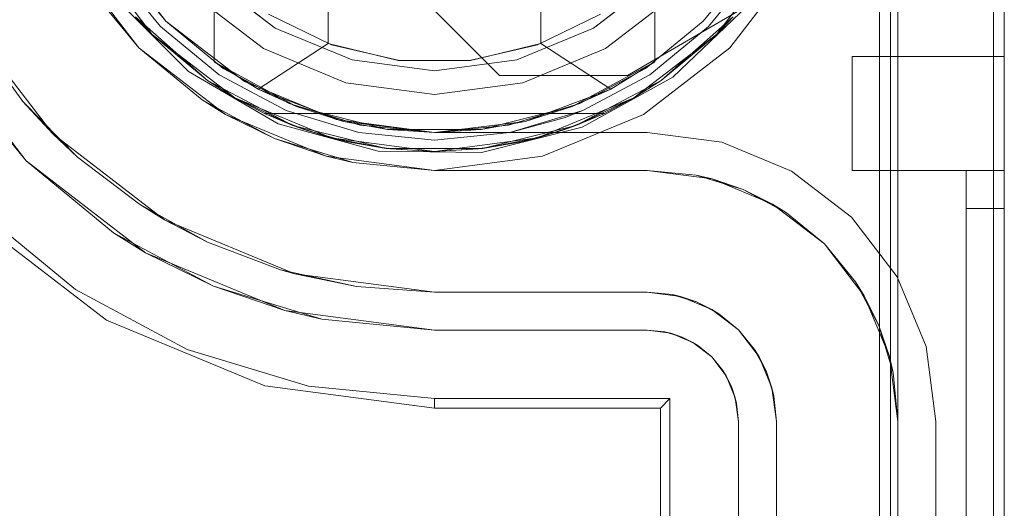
# Model space of a CAD drawing. Extents: x -620 to 300, y 62 to 1112.
# Tile 155 of 200: x 168.404 to 168.606, y 604.996 to 605.097. Entities that reach past the tile are written whole.
import ezdxf

# ---------------------------------------------------------------- set-up
doc = ezdxf.new("R2010")
doc.units = 0
doc.layers.get('0').update_dxf_attribs({"lineweight": 13})

# ---------------------------------------------------------------- blocks, each defined once
blk = doc.blocks.new('Referenz-A06CPVRZL0')
at = {"color": 7, "linetype": 'ByBlock', "lineweight": 13, "ltscale": 0.13}
for p, q in [((168.4439, 605.08806), (168.4439, 605.21534)), ((168.53453, 605.21534), (168.53453, 605.08806)), ((168.46734, 605.21158), (168.46734, 605.09182)), ((168.51109, 605.09182), (168.51109, 605.21158)), ((168.43121, 605.0937), (168.41818, 605.11069)), ((168.41818, 605.11069), (168.43121, 605.0937)), ((168.56026, 605.11069), (168.54722, 605.0937)), ((168.54722, 605.0937), (168.56026, 605.11069)), ((168.4439, 605.10686), (168.4439, 605.08806)), ((168.53453, 605.08806), (168.53453, 605.10686)), ((168.44258, 605.08422), (168.42777, 605.09735)), ((168.42777, 605.09735), (168.43121, 605.0937)), ((168.42777, 605.09735), (168.43121, 605.0937)), ((168.42777, 605.09735), (168.44258, 605.08422)), ((168.46803, 605.09158), (168.4551, 605.09785)), ((168.52334, 605.09785), (168.51041, 605.09158)), ((168.55066, 605.09735), (168.53586, 605.08422)), ((168.53586, 605.08422), (168.55066, 605.09735)), ((168.54722, 605.0937), (168.55066, 605.09735)), ((168.54722, 605.0937), (168.55066, 605.09735)), ((168.43121, 605.0937), (168.44258, 605.08422)), ((168.4482, 605.08066), (168.43121, 605.0937)), ((168.43121, 605.0937), (168.44258, 605.08422)), ((168.43121, 605.0937), (168.4482, 605.08066)), ((168.54722, 605.0937), (168.53023, 605.08066)), ((168.53023, 605.08066), (168.54722, 605.0937)), ((168.53586, 605.08422), (168.54722, 605.0937)), ((168.53586, 605.08422), (168.54722, 605.0937)), ((168.46734, 605.09182), (168.45297, 605.08249)), ((168.48179, 605.08838), (168.46734, 605.09182)), ((168.48203, 605.08836), (168.46803, 605.09158)), ((168.51041, 605.09158), (168.4964, 605.08836)), ((168.51109, 605.09182), (168.49664, 605.08838)), ((168.52547, 605.08249), (168.51109, 605.09182)), ((168.49664, 605.08838), (168.48179, 605.08838)), ((168.4439, 605.08806), (168.45297, 605.08249)), ((168.46088, 605.0789), (168.4439, 605.08806)), ((168.45297, 605.08249), (168.4439, 605.08806)), ((168.4439, 605.08806), (168.4439, 605.08806)), ((168.4964, 605.08836), (168.48203, 605.08836)), ((168.53453, 605.08806), (168.51756, 605.0789)), ((168.52547, 605.08249), (168.53453, 605.08806)), ((168.53453, 605.08806), (168.52547, 605.08249)), ((168.53453, 605.08806), (168.53453, 605.08806)), ((168.44258, 605.08422), (168.4482, 605.08066)), ((168.4601, 605.07501), (168.44258, 605.08422)), ((168.44258, 605.08422), (168.4482, 605.08066)), ((168.44258, 605.08422), (168.4601, 605.07501)), ((168.45297, 605.08249), (168.46088, 605.0789)), ((168.45297, 605.08249), (168.47055, 605.07584)), ((168.50788, 605.07584), (168.52547, 605.08249)), ((168.51756, 605.0789), (168.52547, 605.08249)), ((168.53586, 605.08422), (168.51833, 605.07501)), ((168.51833, 605.07501), (168.53586, 605.08422)), ((168.53023, 605.08066), (168.53586, 605.08422)), ((168.53023, 605.08066), (168.53586, 605.08422)), ((168.4482, 605.08066), (168.45428, 605.07748)), ((168.46799, 605.07246), (168.4482, 605.08066)), ((168.4482, 605.08066), (168.4601, 605.07501)), ((168.4482, 605.08066), (168.46799, 605.07246)), ((168.53023, 605.08066), (168.51045, 605.07246)), ((168.51045, 605.07246), (168.53023, 605.08066)), ((168.51833, 605.07501), (168.53023, 605.08066)), ((168.52416, 605.07748), (168.53023, 605.08066)), ((168.47957, 605.07417), (168.46088, 605.0789)), ((168.46088, 605.0789), (168.47055, 605.07584)), ((168.51756, 605.0789), (168.49886, 605.07417)), ((168.50788, 605.07584), (168.51756, 605.0789)), ((168.45428, 605.07748), (168.4601, 605.07501)), ((168.45428, 605.07748), (168.46264, 605.0741)), ((168.52416, 605.07748), (168.45428, 605.07748)), ((168.45428, 605.07748), (168.45428, 605.07748)), ((168.45428, 605.07748), (168.46264, 605.0741)), ((168.52416, 605.07748), (168.45428, 605.07748)), ((168.5158, 605.0741), (168.52416, 605.07748)), ((168.5158, 605.0741), (168.52416, 605.07748)), ((168.51833, 605.07501), (168.52416, 605.07748)), ((168.52416, 605.07748), (168.52416, 605.07748)), ((168.4601, 605.07501), (168.46264, 605.0741)), ((168.47932, 605.07027), (168.4601, 605.07501)), ((168.4601, 605.07501), (168.46799, 605.07246)), ((168.4601, 605.07501), (168.47932, 605.07027)), ((168.47055, 605.07584), (168.47957, 605.07417)), ((168.47055, 605.07584), (168.48922, 605.07358)), ((168.48922, 605.07358), (168.50788, 605.07584)), ((168.49886, 605.07417), (168.50788, 605.07584)), ((168.51833, 605.07501), (168.49911, 605.07027)), ((168.49911, 605.07027), (168.51833, 605.07501)), ((168.51045, 605.07246), (168.51833, 605.07501)), ((168.5158, 605.0741), (168.51833, 605.07501)), ((168.46264, 605.0741), (168.46501, 605.07343)), ((168.46264, 605.0741), (168.46799, 605.07246)), ((168.47132, 605.07165), (168.46264, 605.0741)), ((168.46501, 605.07343), (168.46936, 605.0722)), ((168.46799, 605.07246), (168.47132, 605.07165)), ((168.48922, 605.06967), (168.46799, 605.07246)), ((168.46799, 605.07246), (168.47932, 605.07027)), ((168.46799, 605.07246), (168.48922, 605.06967)), ((168.46936, 605.0722), (168.47132, 605.07165)), ((168.49886, 605.07417), (168.47957, 605.07417)), ((168.47957, 605.07417), (168.48922, 605.07358)), ((168.48922, 605.07358), (168.49886, 605.07417)), ((168.51045, 605.07246), (168.48922, 605.06967)), ((168.48922, 605.06967), (168.51045, 605.07246)), ((168.49911, 605.07027), (168.51045, 605.07246)), ((168.5158, 605.0741), (168.50712, 605.07165)), ((168.50712, 605.07165), (168.51045, 605.07246)), ((168.50712, 605.07165), (168.50907, 605.0722)), ((168.50907, 605.0722), (168.51343, 605.07343)), ((168.51045, 605.07246), (168.5158, 605.0741)), ((168.51343, 605.07343), (168.5158, 605.0741)), ((168.47132, 605.07165), (168.47932, 605.07027)), ((168.47132, 605.07165), (168.48021, 605.07017)), ((168.47132, 605.07165), (168.48021, 605.07017)), ((168.47932, 605.07027), (168.48021, 605.07017)), ((168.49911, 605.07027), (168.47932, 605.07027)), ((168.47932, 605.07027), (168.48922, 605.06967)), ((168.47932, 605.07027), (168.49911, 605.07027)), ((168.48021, 605.07017), (168.48922, 605.06967)), ((168.48021, 605.07017), (168.48922, 605.06967)), ((168.48922, 605.06967), (168.49911, 605.07027)), ((168.48922, 605.06967), (168.49822, 605.07017)), ((168.48922, 605.06967), (168.49822, 605.07017)), ((168.49822, 605.07017), (168.50712, 605.07165)), ((168.49822, 605.07017), (168.50712, 605.07165)), ((168.49822, 605.07017), (168.49911, 605.07027)), ((168.49911, 605.07027), (168.50712, 605.07165))]:
    blk.add_line(p, q, dxfattribs=at)
at = {"color": 251, "linetype": 'ByBlock', "lineweight": 13, "ltscale": 0.13, "true_color": 0x636363}
for p, q in [((168.58072, 605.1517), (168.58072, 602.57358)), ((168.6064, 602.57358), (168.6064, 605.1517)), ((168.60415, 605.13582), (168.60415, 602.59076)), ((168.43397, 605.09646), (168.42156, 605.11264)), ((168.42156, 605.11264), (168.43397, 605.09646)), ((168.41479, 605.10873), (168.42845, 605.09093)), ((168.54998, 605.09093), (168.56364, 605.10873)), ((168.50259, 605.0853), (168.48165, 605.10623)), ((168.50259, 605.0853), (168.48165, 605.10623)), ((168.42361, 605.10116), (168.43868, 605.0861)), ((168.55364, 605.09967), (168.5289, 605.0853)), ((168.55364, 605.09967), (168.5289, 605.0853)), ((168.53824, 605.08496), (168.55364, 605.09967)), ((168.45015, 605.08404), (168.43397, 605.09646)), ((168.43397, 605.09646), (168.45015, 605.08404)), ((168.40525, 605.06773), (168.38638, 605.09233)), ((168.42845, 605.09093), (168.44625, 605.07728)), ((168.53219, 605.07728), (168.54998, 605.09093)), ((168.39048, 605.08573), (168.40525, 605.06773)), ((168.43868, 605.0861), (168.45709, 605.07537)), ((168.5289, 605.0853), (168.50259, 605.0853)), ((168.50259, 605.0853), (168.50259, 605.0853)), ((168.5289, 605.0853), (168.50259, 605.0853)), ((168.51959, 605.07466), (168.53824, 605.08496)), ((168.5289, 605.0853), (168.5289, 605.0853)), ((168.469, 605.07624), (168.45015, 605.08404)), ((168.45015, 605.08404), (168.469, 605.07624)), ((168.44625, 605.07728), (168.46698, 605.06869)), ((168.48922, 605.07358), (168.469, 605.07624)), ((168.469, 605.07624), (168.48922, 605.07358)), ((168.51146, 605.06869), (168.53219, 605.07728)), ((168.45709, 605.07537), (168.47762, 605.0697)), ((168.49893, 605.06946), (168.51959, 605.07466)), ((168.53297, 605.07358), (168.48922, 605.07358)), ((168.48922, 605.07358), (168.53297, 605.07358)), ((168.48922, 605.07358), (168.48922, 605.07358)), ((168.54833, 605.07155), (168.53297, 605.07358)), ((168.53297, 605.07358), (168.54833, 605.07155)), ((168.53297, 605.07358), (168.53297, 605.07358)), ((168.56265, 605.06562), (168.54833, 605.07155)), ((168.54833, 605.07155), (168.56265, 605.06562)), ((168.46698, 605.06869), (168.48922, 605.06576)), ((168.47762, 605.0697), (168.49893, 605.06946)), ((168.48922, 605.06576), (168.51146, 605.06869)), ((168.40525, 605.06773), (168.42324, 605.05296)), ((168.42984, 605.04886), (168.40525, 605.06773)), ((168.57495, 605.05619), (168.56265, 605.06562)), ((168.56265, 605.06562), (168.57495, 605.05619)), ((168.39391, 605.05639), (168.42182, 605.03497)), ((168.3953, 605.05779), (168.41543, 605.04127)), ((168.58439, 605.04389), (168.57495, 605.05619)), ((168.57495, 605.05619), (168.58439, 605.04389)), ((168.44377, 605.04199), (168.42324, 605.05296)), ((168.42324, 605.05296), (168.42984, 605.04886)), ((168.42984, 605.04886), (168.44377, 605.04199)), ((168.45848, 605.037), (168.42984, 605.04886)), ((168.59032, 605.02957), (168.58439, 605.04389)), ((168.58439, 605.04389), (168.59032, 605.02957)), ((168.46605, 605.03523), (168.44377, 605.04199)), ((168.44377, 605.04199), (168.45848, 605.037)), ((168.41543, 605.04127), (168.43839, 605.029)), ((168.45848, 605.037), (168.46605, 605.03523)), ((168.48922, 605.03295), (168.45848, 605.037)), ((168.42182, 605.03497), (168.45433, 605.0215)), ((168.46605, 605.03523), (168.48922, 605.03295)), ((168.48922, 605.03295), (168.53297, 605.03295)), ((168.53297, 605.03295), (168.48922, 605.03295)), ((168.48922, 605.03295), (168.48922, 605.03295)), ((168.53297, 605.03295), (168.53782, 605.03231)), ((168.53663, 605.03259), (168.53297, 605.03295)), ((168.53297, 605.03295), (168.53663, 605.03259)), ((168.53297, 605.03295), (168.53297, 605.03295)), ((168.53782, 605.03231), (168.53663, 605.03259)), ((168.53663, 605.03259), (168.54014, 605.03152)), ((168.54014, 605.03152), (168.53782, 605.03231)), ((168.53782, 605.03231), (168.54234, 605.03044)), ((168.54234, 605.03044), (168.54014, 605.03152)), ((168.54014, 605.03152), (168.54338, 605.02979)), ((168.54338, 605.02979), (168.54234, 605.03044)), ((168.54234, 605.03044), (168.54623, 605.02746)), ((168.54623, 605.02746), (168.54338, 605.02979)), ((168.54338, 605.02979), (168.54623, 605.02746)), ((168.43839, 605.029), (168.46331, 605.02144)), ((168.59234, 605.0142), (168.59032, 605.02957)), ((168.59032, 605.02957), (168.59234, 605.0142)), ((168.54623, 605.02746), (168.54921, 605.02358)), ((168.54856, 605.02462), (168.54623, 605.02746)), ((168.54623, 605.02746), (168.54856, 605.02462)), ((168.54921, 605.02358), (168.54856, 605.02462)), ((168.54856, 605.02462), (168.55029, 605.02138)), ((168.54921, 605.02358), (168.55108, 605.01905)), ((168.55029, 605.02138), (168.54921, 605.02358)), ((168.45433, 605.0215), (168.48922, 605.01691)), ((168.46331, 605.02144), (168.48922, 605.01889)), ((168.55108, 605.01905), (168.55029, 605.02138)), ((168.55029, 605.02138), (168.55136, 605.01786)), ((168.48922, 605.01889), (168.53765, 605.01889)), ((168.48922, 605.01691), (168.48922, 605.01889)), ((168.53568, 605.01691), (168.53765, 605.01889)), ((168.53765, 605.01889), (168.53765, 602.70639)), ((168.55136, 605.01786), (168.55108, 605.01905)), ((168.55108, 605.01905), (168.55172, 605.0142)), ((168.55172, 605.0142), (168.55136, 605.01786)), ((168.55136, 605.01786), (168.55172, 605.0142)), ((168.48922, 605.01691), (168.53568, 605.01691)), ((168.53568, 605.01691), (168.53568, 602.70837)), ((168.55172, 605.0142), (168.55172, 602.71108)), ((168.55172, 602.71108), (168.55172, 605.0142)), ((168.55172, 605.0142), (168.55172, 605.0142)), ((168.59234, 602.71108), (168.59234, 605.0142)), ((168.59234, 605.0142), (168.59234, 602.71108)), ((168.59234, 605.0142), (168.59234, 605.0142))]:
    blk.add_line(p, q, dxfattribs=at)
at = {"color": 9, "linetype": 'ByBlock', "lineweight": 13, "ltscale": 0.13, "true_color": 0xc1c9c4}
for p, q in [((168.58297, 605.1517), (168.58297, 604.09701)), ((168.58453, 605.1517), (168.58453, 602.57358)), ((168.58453, 605.0142), (168.58453, 605.1517)), ((168.6064, 602.57358), (168.6064, 605.1517)), ((168.6064, 602.57358), (168.6064, 605.1517)), ((168.42845, 605.09093), (168.41479, 605.10873)), ((168.42296, 605.10743), (168.43287, 605.09535)), ((168.43287, 605.09535), (168.42296, 605.10743)), ((168.42426, 605.1083), (168.43397, 605.09646)), ((168.54446, 605.09646), (168.55418, 605.1083)), ((168.54557, 605.09535), (168.55548, 605.10743)), ((168.55548, 605.10743), (168.54557, 605.09535)), ((168.44295, 605.10543), (168.4565, 605.09503)), ((168.4565, 605.09503), (168.44295, 605.10543)), ((168.52194, 605.09503), (168.53549, 605.10543)), ((168.53549, 605.10543), (168.52194, 605.09503)), ((168.41776, 605.10396), (168.42845, 605.09093)), ((168.4395, 605.10198), (168.45406, 605.09081)), ((168.4395, 605.10198), (168.45406, 605.09081)), ((168.52437, 605.09081), (168.53894, 605.10198)), ((168.52437, 605.09081), (168.53894, 605.10198)), ((168.41077, 605.07326), (168.39314, 605.09623)), ((168.43287, 605.09535), (168.44495, 605.08544)), ((168.44495, 605.08544), (168.43287, 605.09535)), ((168.43397, 605.09646), (168.44581, 605.08674)), ((168.4565, 605.09503), (168.47228, 605.08849)), ((168.47228, 605.08849), (168.4565, 605.09503)), ((168.50615, 605.08849), (168.52194, 605.09503)), ((168.52194, 605.09503), (168.50615, 605.08849)), ((168.53262, 605.08674), (168.54446, 605.09646)), ((168.53349, 605.08544), (168.54557, 605.09535)), ((168.54557, 605.09535), (168.53349, 605.08544)), ((168.39515, 605.0929), (168.4046, 605.07996)), ((168.44625, 605.07728), (168.42845, 605.09093)), ((168.42845, 605.09093), (168.44147, 605.08025)), ((168.45406, 605.09081), (168.47102, 605.08378)), ((168.45406, 605.09081), (168.47102, 605.08378)), ((168.50742, 605.08378), (168.52437, 605.09081)), ((168.50742, 605.08378), (168.52437, 605.09081)), ((168.47228, 605.08849), (168.48922, 605.08626)), ((168.48922, 605.08626), (168.47228, 605.08849)), ((168.48922, 605.08626), (168.50615, 605.08849)), ((168.50615, 605.08849), (168.48922, 605.08626)), ((168.57515, 605.0892), (168.57515, 605.0884)), ((168.6064, 605.0892), (168.57515, 605.0892)), ((168.57515, 605.0892), (168.57515, 605.0884)), ((168.57515, 605.0892), (168.57515, 605.0892)), ((168.6064, 605.0892), (168.57515, 605.0892)), ((168.57515, 605.0884), (168.57515, 605.08606)), ((168.57515, 605.0884), (168.57515, 605.08606)), ((168.6064, 605.0884), (168.6064, 605.0892)), ((168.6064, 605.0892), (168.6064, 605.0892)), ((168.6064, 605.0892), (168.6064, 605.0884)), ((168.6064, 605.08606), (168.6064, 605.0884)), ((168.6064, 605.0884), (168.6064, 605.08606)), ((168.44581, 605.08674), (168.45932, 605.07952)), ((168.51911, 605.07952), (168.53262, 605.08674)), ((168.44495, 605.08544), (168.45872, 605.07808)), ((168.45872, 605.07808), (168.44495, 605.08544)), ((168.51971, 605.07808), (168.53349, 605.08544)), ((168.53349, 605.08544), (168.51971, 605.07808)), ((168.57515, 605.08606), (168.57515, 605.08234)), ((168.57515, 605.08606), (168.57515, 605.08234)), ((168.6064, 605.08234), (168.6064, 605.08606)), ((168.6064, 605.08606), (168.6064, 605.08234)), ((168.47102, 605.08378), (168.48922, 605.08139)), ((168.47102, 605.08378), (168.48922, 605.08139)), ((168.48922, 605.08139), (168.50742, 605.08378)), ((168.48922, 605.08139), (168.50742, 605.08378)), ((168.57515, 605.08234), (168.57515, 605.07748)), ((168.57515, 605.08234), (168.57515, 605.07748)), ((168.6064, 605.07748), (168.6064, 605.08234)), ((168.6064, 605.08234), (168.6064, 605.07748)), ((168.4046, 605.07996), (168.41077, 605.07326)), ((168.41582, 605.06851), (168.4046, 605.07996)), ((168.44147, 605.08025), (168.44625, 605.07728)), ((168.44446, 605.07865), (168.44147, 605.08025)), ((168.44972, 605.07584), (168.44446, 605.07865)), ((168.45932, 605.07952), (168.47398, 605.07508)), ((168.50446, 605.07508), (168.51911, 605.07952)), ((168.46698, 605.06869), (168.44625, 605.07728)), ((168.44625, 605.07728), (168.45633, 605.0723)), ((168.45872, 605.07808), (168.47367, 605.07354)), ((168.47367, 605.07354), (168.45872, 605.07808)), ((168.50476, 605.07354), (168.51971, 605.07808)), ((168.50476, 605.07354), (168.51587, 605.0766)), ((168.51587, 605.0766), (168.50476, 605.07354)), ((168.51587, 605.0766), (168.51971, 605.07808)), ((168.51971, 605.07808), (168.51587, 605.0766)), ((168.57515, 605.07748), (168.57515, 605.07183)), ((168.57515, 605.07748), (168.57515, 605.07183)), ((168.6064, 605.07183), (168.6064, 605.07748)), ((168.6064, 605.07748), (168.6064, 605.07183)), ((168.45633, 605.0723), (168.44972, 605.07584)), ((168.47398, 605.07508), (168.48922, 605.07358)), ((168.48922, 605.07358), (168.50446, 605.07508)), ((168.43375, 605.05563), (168.41077, 605.07326)), ((168.41077, 605.07326), (168.41582, 605.06851)), ((168.46351, 605.07013), (168.45633, 605.0723)), ((168.45633, 605.0723), (168.46698, 605.06869)), ((168.47367, 605.07354), (168.48922, 605.07201)), ((168.48922, 605.07201), (168.47367, 605.07354)), ((168.48922, 605.07201), (168.50476, 605.07354)), ((168.50476, 605.07354), (168.48922, 605.07201)), ((168.57515, 605.07183), (168.57515, 605.06576)), ((168.57515, 605.07183), (168.57515, 605.06576)), ((168.6064, 605.06576), (168.6064, 605.07183)), ((168.6064, 605.07183), (168.6064, 605.06576)), ((168.41582, 605.06851), (168.42857, 605.05881)), ((168.46921, 605.0684), (168.46351, 605.07013)), ((168.48922, 605.06576), (168.46698, 605.06869)), ((168.46698, 605.06869), (168.47245, 605.06741)), ((168.47245, 605.06741), (168.46921, 605.0684)), ((168.47245, 605.06741), (168.48922, 605.06576)), ((168.53297, 605.06576), (168.48922, 605.06576)), ((168.48922, 605.06576), (168.50476, 605.06576)), ((168.48922, 605.06576), (168.48922, 605.06576)), ((168.50476, 605.06576), (168.51971, 605.06576)), ((168.51971, 605.06576), (168.53297, 605.06576)), ((168.54631, 605.06401), (168.53297, 605.06576)), ((168.54303, 605.06477), (168.53297, 605.06576)), ((168.53297, 605.06576), (168.54303, 605.06477)), ((168.53297, 605.06576), (168.53297, 605.06576)), ((168.54631, 605.06401), (168.54303, 605.06477)), ((168.54303, 605.06477), (168.5527, 605.06184)), ((168.57515, 605.06576), (168.59859, 605.06576)), ((168.57515, 605.06576), (168.57515, 605.06576)), ((168.57515, 605.06576), (168.59859, 605.06576)), ((168.59859, 605.06576), (168.59859, 605.06561)), ((168.6025, 605.06576), (168.59859, 605.06576)), ((168.59859, 605.06576), (168.6064, 605.06576)), ((168.59859, 605.06576), (168.59859, 603.86264)), ((168.59859, 605.06576), (168.59859, 605.06576)), ((168.59859, 605.06576), (168.59859, 603.86264)), ((168.6025, 605.06576), (168.59859, 605.06576)), ((168.59859, 605.06576), (168.59859, 605.06576)), ((168.59859, 605.06576), (168.59859, 605.06576)), ((168.59859, 605.06576), (168.59859, 605.06576)), ((168.59859, 605.06576), (168.59859, 605.06576)), ((168.59859, 605.06576), (168.59859, 605.06576)), ((168.59859, 605.06561), (168.59859, 605.06576)), ((168.59859, 605.06576), (168.6064, 605.06576)), ((168.59859, 605.06561), (168.59859, 605.06517)), ((168.59859, 605.06517), (168.59859, 605.06561)), ((168.59859, 605.06517), (168.59859, 605.06445)), ((168.59859, 605.06445), (168.59859, 605.06517)), ((168.59859, 605.06445), (168.59859, 605.06348)), ((168.59859, 605.06348), (168.59859, 605.06445)), ((168.6064, 605.06576), (168.6025, 605.06576)), ((168.6064, 605.06576), (168.6025, 605.06576)), ((168.6064, 605.0655), (168.6064, 605.06576)), ((168.6064, 603.86264), (168.6064, 605.06576)), ((168.6064, 605.06576), (168.6064, 605.06576)), ((168.6064, 605.06576), (168.6064, 605.0655)), ((168.6064, 605.06576), (168.6064, 603.86264)), ((168.6064, 605.06472), (168.6064, 605.0655)), ((168.6064, 605.0655), (168.6064, 605.06472)), ((168.6064, 605.06348), (168.6064, 605.06472)), ((168.6064, 605.06472), (168.6064, 605.06348)), ((168.55875, 605.05886), (168.54631, 605.06401)), ((168.5527, 605.06184), (168.54631, 605.06401)), ((168.59859, 605.06348), (168.59859, 605.06229)), ((168.59859, 605.06229), (168.59859, 605.06348)), ((168.59859, 605.06229), (168.59859, 605.06094)), ((168.59859, 605.06094), (168.59859, 605.06229)), ((168.6064, 605.06186), (168.6064, 605.06348)), ((168.6064, 605.06348), (168.6064, 605.06186)), ((168.55875, 605.05886), (168.5527, 605.06184)), ((168.5527, 605.06184), (168.56161, 605.05707)), ((168.59859, 605.06094), (168.59859, 605.05947)), ((168.59859, 605.05947), (168.59859, 605.06094)), ((168.6064, 605.05997), (168.6064, 605.06186)), ((168.6064, 605.06186), (168.6064, 605.05997)), ((168.42857, 605.05881), (168.43375, 605.05563)), ((168.44259, 605.05104), (168.42857, 605.05881)), ((168.56943, 605.05066), (168.55875, 605.05886)), ((168.56161, 605.05707), (168.55875, 605.05886)), ((168.59859, 605.05947), (168.59859, 605.05795)), ((168.59859, 605.05795), (168.59859, 605.05947)), ((168.6064, 605.05795), (168.6064, 605.05997)), ((168.6064, 605.05997), (168.6064, 605.05795)), ((168.56943, 605.05066), (168.56161, 605.05707)), ((168.56161, 605.05707), (168.56943, 605.05066)), ((168.59859, 605.05795), (168.6025, 605.05795)), ((168.59859, 605.05795), (168.59859, 602.66733)), ((168.6025, 605.05795), (168.59859, 605.05795)), ((168.59859, 602.66733), (168.59859, 605.05795)), ((168.6025, 605.05795), (168.6064, 605.05795)), ((168.6064, 605.05795), (168.6025, 605.05795)), ((168.6064, 602.66733), (168.6064, 605.05795)), ((168.6064, 605.05795), (168.6064, 602.66733)), ((168.4605, 605.04454), (168.43375, 605.05563)), ((168.43375, 605.05563), (168.44259, 605.05104)), ((168.44259, 605.05104), (168.45758, 605.04537)), ((168.57762, 605.03998), (168.56943, 605.05066)), ((168.57584, 605.04285), (168.56943, 605.05066)), ((168.56943, 605.05066), (168.57584, 605.04285)), ((168.45758, 605.04537), (168.4605, 605.04454)), ((168.47323, 605.04192), (168.45758, 605.04537)), ((168.48922, 605.04076), (168.4605, 605.04454)), ((168.4605, 605.04454), (168.47323, 605.04192)), ((168.47323, 605.04192), (168.48922, 605.04076)), ((168.48922, 605.04076), (168.47323, 605.04192)), ((168.57762, 605.03998), (168.57584, 605.04285)), ((168.57584, 605.04285), (168.5806, 605.03393)), ((168.48922, 605.04076), (168.53297, 605.04076)), ((168.53297, 605.04076), (168.48922, 605.04076)), ((168.48922, 605.04076), (168.48922, 605.04076)), ((168.53297, 605.04076), (168.53984, 605.03986)), ((168.53815, 605.04025), (168.53297, 605.04076)), ((168.53297, 605.04076), (168.53297, 605.04076)), ((168.53984, 605.03986), (168.53815, 605.04025)), ((168.53815, 605.04025), (168.53915, 605.03995)), ((168.53915, 605.03995), (168.54091, 605.03941)), ((168.54313, 605.03874), (168.53984, 605.03986)), ((168.53984, 605.03986), (168.54625, 605.0372)), ((168.58277, 605.02755), (168.57762, 605.03998)), ((168.5806, 605.03393), (168.57762, 605.03998)), ((168.54091, 605.03941), (168.54313, 605.03874)), ((168.54625, 605.0372), (168.54313, 605.03874)), ((168.54313, 605.03874), (168.54518, 605.03765)), ((168.54518, 605.03765), (168.5468, 605.03678)), ((168.54772, 605.03629), (168.54625, 605.0372)), ((168.54625, 605.0372), (168.55175, 605.03298)), ((168.5468, 605.03678), (168.54772, 605.03629)), ((168.55175, 605.03298), (168.54772, 605.03629)), ((168.58277, 605.02755), (168.5806, 605.03393)), ((168.5806, 605.03393), (168.58354, 605.02426)), ((168.55175, 605.03298), (168.55597, 605.02748)), ((168.55505, 605.02896), (168.55175, 605.03298)), ((168.55505, 605.02896), (168.55555, 605.02804)), ((168.55597, 605.02748), (168.55505, 605.02896)), ((168.55555, 605.02804), (168.55642, 605.02641)), ((168.55751, 605.02437), (168.55597, 605.02748)), ((168.55597, 605.02748), (168.55862, 605.02108)), ((168.55642, 605.02641), (168.55751, 605.02437)), ((168.58453, 605.0142), (168.58277, 605.02755)), ((168.58354, 605.02426), (168.58277, 605.02755)), ((168.55862, 605.02108), (168.55751, 605.02437)), ((168.55751, 605.02437), (168.55818, 605.02215)), ((168.58453, 605.0142), (168.58354, 605.02426)), ((168.58354, 605.02426), (168.58453, 605.0142)), ((168.55818, 605.02215), (168.55872, 605.02038)), ((168.55902, 605.01938), (168.55862, 605.02108)), ((168.55862, 605.02108), (168.55953, 605.0142)), ((168.55872, 605.02038), (168.55902, 605.01938)), ((168.55953, 605.0142), (168.55902, 605.01938)), ((168.55953, 605.0142), (168.55953, 602.71108)), ((168.55953, 604.9642), (168.55953, 605.0142)), ((168.55953, 605.0142), (168.55953, 605.0142)), ((168.58453, 602.71108), (168.58453, 605.0142)), ((168.58453, 605.0142), (168.58453, 605.0142))]:
    blk.add_line(p, q, dxfattribs=at)

msp = doc.modelspace()

# ---------------------------------------------------------------- block references
at = {"color": 8, "lineweight": 25, "ltscale": 0.25, "true_color": 0x808080}
msp.add_blockref('Referenz-A06CPVRZL0', (0, 0), dxfattribs=at)

doc.saveas('drawing.dxf')
